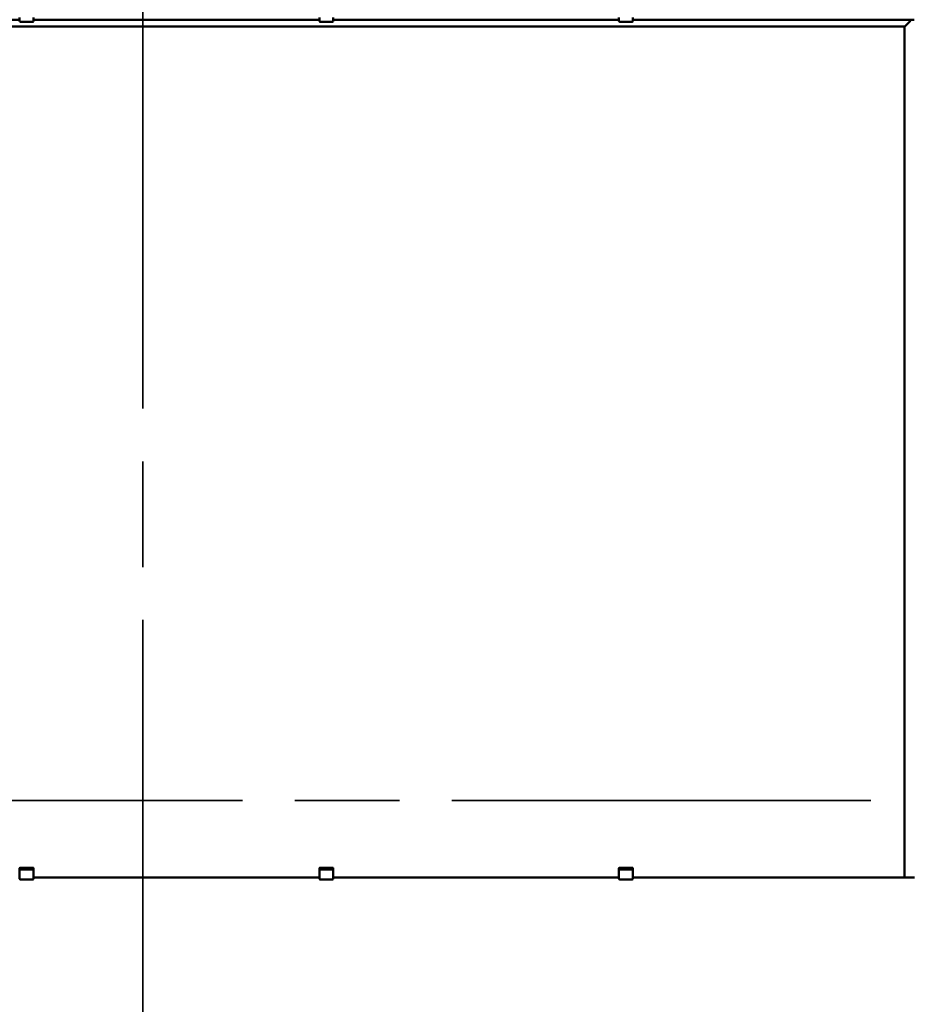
# Model space of a CAD drawing. Header units: millimetres. Extents: x 200 to 13555, y -185 to 8310.
# Tile 15 of 70: x 6030 to 7216, y 2063 to 3368. Entities that reach past the tile are written whole.
import ezdxf

# ---------------------------------------------------------------- set-up
doc = ezdxf.new("R2010")
doc.units = ezdxf.units.MM
doc.header["$LTSCALE"] = 10
doc.linetypes.add('CHAIN', pattern=[0.3543, 0.2362, -0.0295, 0.0591, -0.0295])
doc.linetypes.add('Long Dash Dotted', pattern=[305, 240, -30, 5, -30])
doc.layers.add('Schnittansichtslinien(DIN)', color=7, linetype='Long Dash Dotted', lineweight=35)
doc.layers.add('Sichtbare Kanten(DIN)', color=7, linetype='Continuous', lineweight=50)

# ---------------------------------------------------------------- blocks, each defined once
blk = doc.blocks.new('2DTransSchnitt0')
at = {"layer": 'Schnittansichtslinien(DIN)', "linetype": 'CHAIN', "ltscale": 23.520557}
blk.add_line((160.25, 233.27), (807.45, 233.27), dxfattribs=at)
blk = doc.blocks.new('2DTransSchnitt1')
at = {"layer": 'Schnittansichtslinien(DIN)', "linetype": 'CHAIN', "ltscale": 23.704689}
blk.add_line((619.26, 117.27), (619.26, 702.37), dxfattribs=at)

msp = doc.modelspace()

# ---------------------------------------------------------------- linework, layer by layer
at = {"layer": 'Sichtbare Kanten(DIN)'}
for p, q in [((6029.5, 3367.9), (5654.5, 3367.9)), ((5654.5, 3367.8), (6029.5, 3367.8)), ((6029.5, 3366.2), (6029.5, 3370.8)), ((6048, 3370.8), (6048, 3366.2)), ((6426.8, 3367.9), (6048, 3367.9)), ((6048, 3367.8), (6426.8, 3367.8)), ((6426.8, 3366.2), (6426.8, 3370.8)), ((6445.3, 3370.8), (6445.3, 3366.2)), ((6824, 3367.9), (6445.3, 3367.9)), ((6445.3, 3367.8), (6824, 3367.8)), ((6824, 3366.2), (6824, 3370.8)), ((6842.5, 3370.8), (6842.5, 3366.2)), ((7211.5, 3367.9), (6842.5, 3367.9)), ((6842.5, 3367.8), (7211.5, 3367.8)), ((7201, 3367.8), (7201, 3367.8)), ((7201, 3367.8), (7201, 3367.7)), ((7205.3, 3367.8), (7201.3, 3367.8)), ((7201.5, 3367.7), (7204.7, 3367.7)), ((7203, 3367.9), (7213.2, 3367.9)), ((7203, 3367.7), (7203, 3367.8)), ((7203.3, 3367.8), (7204.9, 3367.8)), ((7204.7, 3367.7), (7203.3, 3367.7)), ((7205, 3367.7), (7205, 3367.8)), ((7205, 3367.7), (7205, 3367.7)), ((7205.1, 3367.8), (7206.3, 3367.8)), ((7213.2, 3367.8), (7205.8, 3367.8)), ((7206.6, 3367.8), (7209.5, 3367.8)), ((7209.1, 3365.3), (7211.4, 3367.7)), ((7211.4, 3367.7), (7209.1, 3365.3)), ((7209.7, 3367.8), (7210.9, 3367.8)), ((7211, 3367.7), (7211, 3367.8)), ((7211, 3367.7), (7211, 3367.7)), ((7211.2, 3367.8), (7212.8, 3367.8)), ((7211.3, 3367.7), (7212.8, 3367.7)), ((7212.8, 3367.7), (7211.3, 3367.7)), ((7211.5, 3367.9), (7211.5, 3367.9)), ((7211.5, 3367.8), (7211.5, 3367.9)), ((7213.1, 3367.8), (7213.1, 3367.7)), ((7213.1, 3367.7), (7213.1, 3367.7)), ((7213.4, 3367.7), (7214, 3367.7)), ((7213.5, 3367.9), (7213.5, 3367.8)), ((7215, 3367.7), (7215, 3367.8)), ((5663.5, 3358.8), (7202.5, 3358.8)), ((6030.5, 3365.2), (6047, 3365.2)), ((6427.8, 3365.2), (6444.3, 3365.2)), ((6825, 3365.2), (6841.5, 3365.2)), ((7202.5, 2230.9), (7202.5, 3358.8)), ((7202.8, 3359.1), (7209, 3365.3)), ((7209, 3365.3), (7202.8, 3359.1)), ((6029.5, 2243.2), (6029.5, 2242.2)), ((6029.5, 2242.2), (6029.5, 2239.8)), ((6029.5, 2239.8), (6029.5, 2235.9)), ((6029.5, 2235.9), (6029.5, 2233.8)), ((6029.5, 2229.2), (6029.5, 2233.8)), ((6030.5, 2243.8), (6047, 2243.8)), ((6030.5, 2241.5), (6047, 2241.5)), ((6048, 2242.2), (6048, 2243.2)), ((6048, 2239.8), (6048, 2242.2)), ((6048, 2235.9), (6048, 2239.8)), ((6048, 2233.8), (6048, 2235.9)), ((6048, 2233.8), (6048, 2229.2)), ((6426.8, 2243.2), (6426.8, 2242.2)), ((6426.8, 2242.2), (6426.8, 2239.8)), ((6426.8, 2239.8), (6426.8, 2235.9)), ((6426.8, 2235.9), (6426.8, 2233.8)), ((6426.8, 2229.2), (6426.8, 2233.8)), ((6427.8, 2243.8), (6444.3, 2243.8)), ((6427.8, 2241.5), (6444.3, 2241.5)), ((6445.3, 2242.2), (6445.3, 2243.2)), ((6445.3, 2239.8), (6445.3, 2242.2)), ((6445.3, 2235.9), (6445.3, 2239.8)), ((6445.3, 2233.8), (6445.3, 2235.9)), ((6445.3, 2233.8), (6445.3, 2229.2)), ((6824, 2243.2), (6824, 2242.2)), ((6824, 2242.2), (6824, 2239.8)), ((6824, 2239.8), (6824, 2235.9)), ((6824, 2235.9), (6824, 2233.8)), ((6824, 2229.2), (6824, 2233.8)), ((6825, 2243.8), (6841.5, 2243.8)), ((6825, 2241.5), (6841.5, 2241.5)), ((6842.5, 2242.2), (6842.5, 2243.2)), ((6842.5, 2239.8), (6842.5, 2242.2)), ((6842.5, 2235.9), (6842.5, 2239.8)), ((6842.5, 2233.8), (6842.5, 2235.9)), ((6842.5, 2233.8), (6842.5, 2229.2)), ((6030.5, 2228.2), (6047, 2228.2)), ((6426.8, 2230.9), (6048, 2230.9)), ((6048, 2230.8), (6426.8, 2230.8)), ((6048, 2230.8), (6426.8, 2230.8)), ((6048, 2230.7), (6426.8, 2230.7)), ((6427.8, 2228.2), (6444.3, 2228.2)), ((6824, 2230.9), (6445.3, 2230.9)), ((6445.3, 2230.8), (6824, 2230.8)), ((6445.3, 2230.8), (6824, 2230.8)), ((6445.3, 2230.7), (6824, 2230.7)), ((6825, 2228.2), (6841.5, 2228.2)), ((7211.5, 2230.9), (6842.5, 2230.9)), ((6842.5, 2230.8), (7211.5, 2230.8)), ((6842.5, 2230.8), (7201, 2230.8)), ((6842.5, 2230.7), (7213, 2230.7)), ((7201, 2230.8), (7201, 2230.8)), ((7201, 2230.8), (7201, 2230.7)), ((7201, 2230.8), (7201, 2230.8)), ((7201, 2230.8), (7201, 2230.8)), ((7201, 2230.8), (7201, 2230.8)), ((7205.3, 2230.8), (7201.3, 2230.8)), ((7201.5, 2230.7), (7204.7, 2230.7)), ((7202.5, 2230.9), (7202.5, 2230.9)), ((7209, 2230.9), (7202.8, 2230.9)), ((7203, 2230.9), (7213.2, 2230.9)), ((7203, 2230.7), (7203, 2230.8)), ((7203.3, 2230.8), (7204.9, 2230.8)), ((7204.7, 2230.7), (7203.3, 2230.7)), ((7205, 2230.7), (7205, 2230.8)), ((7205, 2230.7), (7205, 2230.7)), ((7205.1, 2230.8), (7206.3, 2230.8)), ((7213.2, 2230.8), (7205.8, 2230.8)), ((7206.6, 2230.8), (7209.5, 2230.8)), ((7214.5, 2230.9), (7209.1, 2230.9)), ((7209.7, 2230.8), (7210.9, 2230.8)), ((7211, 2230.7), (7211, 2230.8)), ((7211, 2230.7), (7211, 2230.7)), ((7211.2, 2230.8), (7212.8, 2230.8)), ((7211.3, 2230.7), (7212.8, 2230.7)), ((7212.8, 2230.7), (7211.3, 2230.7)), ((7211.5, 2230.9), (7211.5, 2230.9)), ((7211.5, 2230.8), (7211.5, 2230.9)), ((7213, 2230.7), (7213, 2230.7)), ((7213, 2230.7), (7213, 2230.7)), ((7213, 2230.7), (7213, 2230.7)), ((7213.1, 2230.8), (7213.1, 2230.7)), ((7213.1, 2230.7), (7213.1, 2230.7)), ((7213.4, 2230.7), (7214, 2230.7)), ((7213.5, 2230.9), (7213.5, 2230.8)), ((7215.5, 2230.9), (7214.6, 2230.9)), ((7215, 2230.7), (7215, 2230.8))]:
    msp.add_line(p, q, dxfattribs=at)
for centre, start, end in [((6030.5, 3366.2), 180, 270), ((6047, 3366.2), 270, 0), ((6427.8, 3366.2), 180, 270), ((6444.3, 3366.2), 270, 0), ((6825, 3366.2), 180, 270), ((6841.5, 3366.2), 270, 0), ((6030.5, 2229.2), 180, 270), ((6047, 2229.2), 270, 0), ((6427.8, 2229.2), 180, 270), ((6444.3, 2229.2), 270, 0), ((6825, 2229.2), 180, 270), ((6841.5, 2229.2), 270, 0)]:
    msp.add_arc(centre, 1, start, end, dxfattribs=at)
for centre, major_axis, ratio, start_param, end_param in [((7201.5, 3367.8), (-0.5, 0), 0.015319, 5.148721, 6.283185), ((7201.5, 3367.7), (-0.5, 0), 0.015319, 0, 1.570796), ((7203, 3367.9), (-0.5, 0), 0.015319, 0, 1.570796), ((7203.3, 3367.8), (-0.3, 0), 0.015319, 4.712389, 6.283185), ((7203.3, 3367.7), (-0.3, 0), 0.015319, 0, 1.570796), ((7204.7, 3367.7), (0.3, 0), 0.015319, 4.712389, 6.283185), ((7204.7, 3367.7), (0.3, 0), 0.015319, 0, 1.570796), ((7204.9, 3367.8), (0.3, 0), 0.015319, 4.712389, 5.532694), ((7205.8, 3367.8), (-1, 0), 0.015319, 4.712389, 5.148721), ((7206.6, 3367.8), (0.3, 0), 0.015319, 1.570796, 2.391101), ((7209.5, 3367.8), (0.3, 0), 0.015319, 0.750492, 1.570796), ((7211.2, 3367.8), (0.3, 0), 0.015319, 3.892084, 4.712389), ((7211.3, 3367.7), (-0.3, 0), 0.015319, 4.712389, 6.283185), ((7211.3, 3367.7), (-0.3, 0), 0.015319, 0, 1.570796), ((7212.8, 3367.8), (0.3, 0), 0.015319, 0, 1.570796), ((7212.8, 3367.7), (0.3, 0), 0.015319, 0, 1.570796), ((7212.8, 3367.7), (0.3, 0), 0.015319, 4.712389, 6.283185), ((7213.4, 3367.7), (-0.3, 0), 0.015319, 0, 1.570796), ((7213.2, 3367.9), (0.3, 0), 0.015319, 0, 1.570796), ((7213.2, 3367.8), (0.3, 0), 0.015319, 4.712389, 6.283185), ((7214, 3367.7), (1, 0), 0.015319, 4.712389, 6.283185), ((7215.5, 3367.8), (-0.5, 0), 0.015319, 4.712389, 6.283185), ((7202.8, 3359.1), (-0.3, -0.3), 0.00766, 4.826902, 6.275525), ((7202.8, 3359.1), (-0.3, -0.3), 0.00766, 4.826902, 6.275525), ((7209.1, 3365.3), (-0.3, -0.3), 0.00766, 4.704729, 4.826902), ((7209.1, 3365.3), (0.3, 0.3), 0.00766, 1.563136, 1.68531), ((6030.5, 2243.2), (-1, 0), 0.64393, 4.712389, 6.283185), ((6030.5, 2242.2), (-1, 0), 0.64393, 0, 1.570796), ((6047, 2243.2), (1, 0), 0.64393, 0, 1.570796), ((6047, 2242.2), (1, 0), 0.64393, 4.712389, 6.283185), ((6427.8, 2243.2), (-1, 0), 0.64393, 4.712389, 6.283185), ((6427.8, 2242.2), (-1, 0), 0.64393, 0, 1.570796), ((6444.3, 2243.2), (1, 0), 0.64393, 0, 1.570796), ((6444.3, 2242.2), (1, 0), 0.64393, 4.712389, 6.283185), ((6825, 2243.2), (-1, 0), 0.64393, 4.712389, 6.283185), ((6825, 2242.2), (-1, 0), 0.64393, 0, 1.570796), ((6841.5, 2243.2), (1, 0), 0.64393, 0, 1.570796), ((6841.5, 2242.2), (1, 0), 0.64393, 4.712389, 6.283185), ((7201.5, 2230.8), (-0.5, 0), 0.015319, 5.148721, 6.283185), ((7201.5, 2230.7), (-0.5, 0), 0.015319, 0, 1.570796), ((7202.8, 2230.9), (-0.3, 0), 0.015319, 4.834562, 6.283185), ((7203, 2230.9), (-0.5, 0), 0.015319, 0, 1.570796), ((7203.3, 2230.8), (-0.3, 0), 0.015319, 4.712389, 6.283185), ((7203.3, 2230.7), (-0.3, 0), 0.015319, 0, 1.570796), ((7204.7, 2230.7), (0.3, 0), 0.015319, 4.712389, 6.283185), ((7204.7, 2230.7), (0.3, 0), 0.015319, 0, 1.570796), ((7204.9, 2230.8), (0.3, 0), 0.015319, 4.712389, 5.532694), ((7205.8, 2230.8), (-1, 0), 0.015319, 4.712389, 5.148721), ((7206.6, 2230.8), (0.3, 0), 0.015319, 1.570796, 2.391101), ((7209.1, 2230.9), (-0.3, 0), 0.015319, 4.712389, 4.834562), ((7209.5, 2230.8), (0.3, 0), 0.015319, 0.750492, 1.570796), ((7211.2, 2230.8), (0.3, 0), 0.015319, 3.892084, 4.712389), ((7211.3, 2230.7), (-0.3, 0), 0.015319, 4.712389, 6.283185), ((7211.3, 2230.7), (-0.3, 0), 0.015319, 0, 1.570796), ((7212.8, 2230.8), (0.3, 0), 0.015319, 0, 1.570796), ((7212.8, 2230.7), (0.3, 0), 0.015319, 0, 1.570796), ((7212.8, 2230.7), (0.3, 0), 0.015319, 4.712389, 6.283185), ((7213.4, 2230.7), (-0.3, 0), 0.015319, 0, 1.570796), ((7213.2, 2230.9), (0.3, 0), 0.015319, 0, 1.570796), ((7213.2, 2230.8), (0.3, 0), 0.015319, 4.712389, 6.283185), ((7214, 2230.7), (1, 0), 0.015319, 4.712389, 6.283185), ((7214.5, 2230.9), (-0.3, 0), 0.015319, 4.248741, 4.712389), ((7215.5, 2230.8), (-0.5, 0), 0.015319, 4.712389, 6.283185), ((7215.6, 2230.9), (-0.3, 0), 0.015319, 1.107149, 1.570796)]:
    msp.add_ellipse(centre, major_axis=major_axis, ratio=ratio, start_param=start_param, end_param=end_param, dxfattribs=at)

# ---------------------------------------------------------------- block references
at = {"layer": 'Schnittansichtslinien(DIN)', "xscale": 10, "yscale": 10, "zscale": 10}
for name in ['2DTransSchnitt1', '2DTransSchnitt0']:
    msp.add_blockref(name, (0, 0), dxfattribs=at)

doc.saveas('drawing.dxf')
